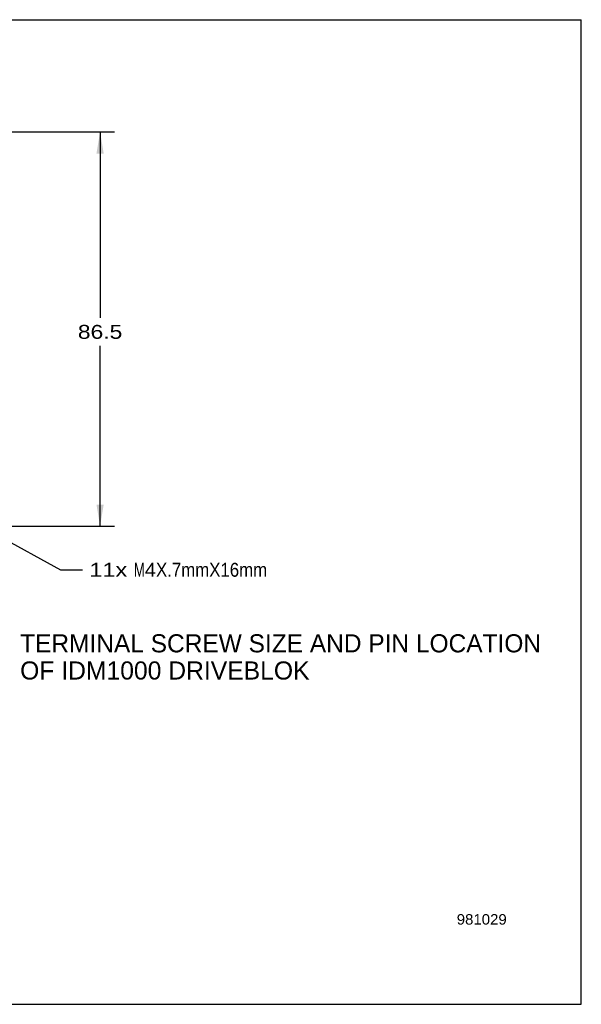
# Model space of a CAD drawing. Extents: x 0 to 11, y 0 to 8.5.
# Tile 3 of 3: x 6.1 to 11, y 0 to 8.5. Entities that reach past the tile are written whole.
import ezdxf
from ezdxf.enums import TextEntityAlignment as Align

# ---------------------------------------------------------------- set-up
doc = ezdxf.new("R2010")
doc.units = 0
doc.header["$LTSCALE"] = 0.605
doc.header["$MEASUREMENT"] = 0
doc.layers.get('0').update_dxf_attribs({"linetype": 'CONTINUOUS'})
doc.dimstyles.get("Standard").update_dxf_attribs({"dimtxt": 0.18, "dimasz": 0.18, "dimexe": 0.18, "dimexo": 0.0625, "dimgap": 0.09, "dimtad": 0, "dimtih": 1, "dimtoh": 1, "dimdec": 4, "dimzin": 0, "dimtxsty": 'STANDARD', "dimcen": 0.09, "dimazin": 3, "dimtfac": 1, "dimtdec": 4, "dimtofl": 0, "dimtmove": 0, "dimatfit": 3, "dimtolj": 1, "dimtzin": 0})

# ---------------------------------------------------------------- blocks, each defined once
blk = doc.blocks.new('*D3')
at = {"color": 2, "linetype": 'BYBLOCK'}
for p, q in [((5.9286, 7.5323), (6.9679, 7.5323)), ((6.8429, 7.5323), (6.8429, 5.925)), ((6.8429, 4.1268), (6.8429, 5.685)), ((5.9286, 4.1268), (6.9679, 4.1268))]:
    blk.add_line(p, q, dxfattribs=at)
for points in [[(6.8117, 7.3448), (6.8742, 7.3448), (6.8429, 7.5323)], [(6.8742, 4.3143), (6.8117, 4.3143), (6.8429, 4.1268)]]:
    blk.add_solid(points, dxfattribs=at)
at = {"color": 2, "linetype": 'BYBLOCK', "width": 1.066667}
blk.add_text('86.5', height=0.12, dxfattribs=at).set_placement((6.6509, 5.745), (7.0349, 5.745), align=Align.FIT)
blk = doc.blocks.new('*D9')
at = {"color": 2, "linetype": 'BYBLOCK'}
for p, q in [((5.4806, 4.3084), (6.4999, 3.7512)), ((6.4999, 3.7512), (6.6899, 3.7512))]:
    blk.add_line(p, q, dxfattribs=at)
blk.add_solid([(5.6301, 4.191), (5.6601, 4.2459), (5.4806, 4.3084)], dxfattribs=at)
for s, width, p, p2 in [('11x ', 0.96, (6.7499, 3.6912), (7.1339, 3.6912)), ('M', 1.2, (7.1339, 3.6912), (7.2299, 3.6912)), ('4', 1.2, (7.2299, 3.6912), (7.3259, 3.6912)), ('X.7mmX16mm', 0.923077, (7.3259, 3.6912), (8.2859, 3.6912))]:
    blk.add_text(s, height=0.12, dxfattribs=dict(at, width=width)).set_placement(p, p2, align=Align.FIT)
blk = doc.blocks.new('*U14')
at = {"color": 2, "linetype": 'BYBLOCK', "width": 0.830769}
blk.add_text('TERMINAL SCREW SIZE AND PIN LOCATION', height=0.15625, dxfattribs=at).set_placement((6.1522, 3.0382), (10.6522, 3.0382), align=Align.FIT)
blk = doc.blocks.new('*U15')
at = {"color": 2, "linetype": 'BYBLOCK', "width": 0.864865}
blk.add_text('OF IDM1000 DRIVEBLOK', height=0.15625, dxfattribs=at).set_placement((6.1522, 2.8038), (8.6522, 2.8038), align=Align.FIT)
blk = doc.blocks.new('*U17')
at = {"color": 2, "linetype": 'BYBLOCK', "width": 0.929032}
blk.add_text('981029', height=0.09, dxfattribs=at).set_placement((9.9238, 0.6883), (10.3558, 0.6883), align=Align.FIT)

msp = doc.modelspace()

# ---------------------------------------------------------------- linework, layer by layer
for p, q in [((0, 8.5), (11, 8.5)), ((11, 0), (11, 8.5)), ((0, 0), (11, 0))]:
    msp.add_line(p, q)

# ---------------------------------------------------------------- block references
at = {"color": 2}
for name in ['*U14', '*U15', '*U17']:
    msp.add_blockref(name, (0, 0), dxfattribs=at)

# ---------------------------------------------------------------- dimensions: what is measured, and where the dimension line sits
dim = msp.add_linear_dim(base=(6.84291, 7.5323), p1=(5.92865, 4.12679), p2=(5.92865, 7.5323), angle=90, dimstyle='Standard', dxfattribs=at)
dim.commit()
dim.dimension.update_dxf_attribs({"geometry": '*D3', "text_midpoint": (6.84291, 5.80501)})
dim = msp.add_diameter_dim_2p(p1=(5.4806, 4.30839), p2=(5.34242, 4.38393), dimstyle='Standard', dxfattribs=at)
dim.commit()
dim.dimension.update_dxf_attribs({"geometry": '*D9', "text_midpoint": (7.5179, 3.75117)})

doc.saveas('drawing.dxf')
